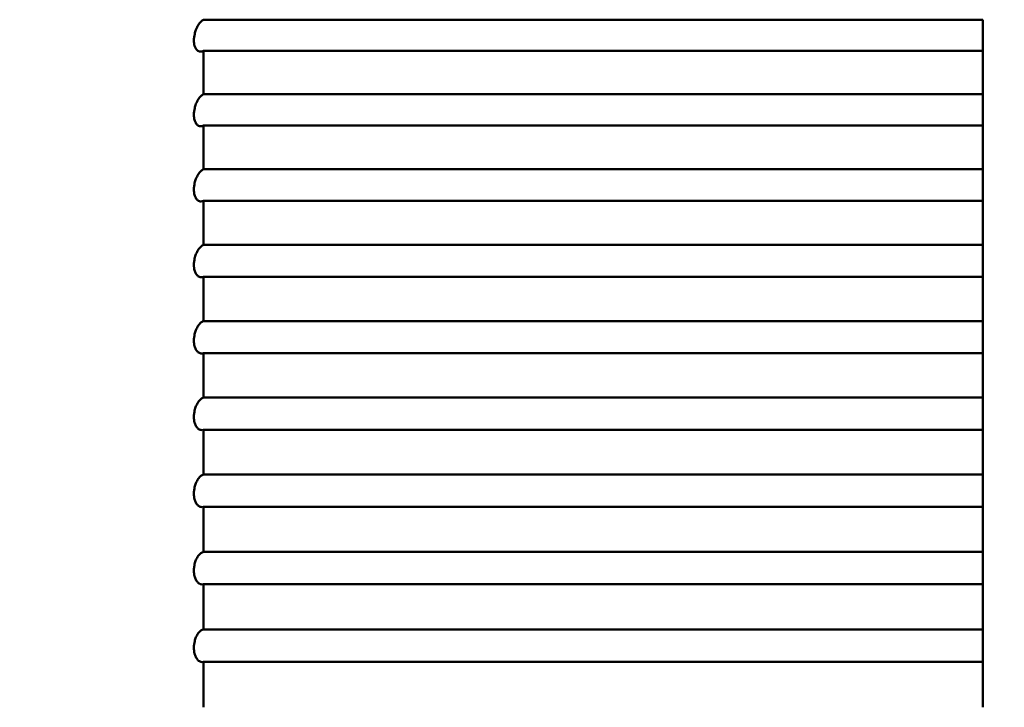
# Model space of a CAD drawing. Header units: millimetres. Extents: x 70 to 1011, y -602 to 1647.
# Tile 28 of 93: x 239.15 to 241.68, y 481.64 to 483.4. Entities that reach past the tile are written whole.
import ezdxf

# ---------------------------------------------------------------- set-up
doc = ezdxf.new("R2010")
doc.units = ezdxf.units.MM
doc.header["$LTSCALE"] = 0.75
doc.layers.add('Visible', color=7, linetype='Continuous', lineweight=50)
doc.layers.add('Visible Narrow', color=7, linetype='Continuous', lineweight=25)

msp = doc.modelspace()

# ---------------------------------------------------------------- linework, layer by layer
at = {"layer": 'Visible'}
for p, q in [((241.6236, 483.3998, -1.8757), (239.6236, 483.3998, -1.8757)), ((239.6236, 483.32, -1.8491), (241.6236, 483.32, -1.8491)), ((241.6236, 483.2086, -1.8134), (239.6236, 483.2086, -1.8134)), ((239.6236, 483.1282, -1.7888), (241.6236, 483.1282, -1.7888)), ((241.6236, 483.0159, -1.756), (239.6236, 483.0159, -1.756)), ((239.6236, 482.9349, -1.7334), (241.6236, 482.9349, -1.7334)), ((241.6236, 482.8219, -1.7034), (239.6236, 482.8219, -1.7034)), ((239.6236, 482.7403, -1.6828), (241.6236, 482.7403, -1.6828)), ((241.6236, 482.6265, -1.6557), (239.6236, 482.6265, -1.6557)), ((239.6236, 482.5445, -1.6372), (241.6236, 482.5445, -1.6372)), ((241.6236, 482.4301, -1.6129), (239.6236, 482.4301, -1.6129)), ((239.6236, 482.3476, -1.5965), (241.6236, 482.3476, -1.5965)), ((241.6236, 482.2326, -1.5751), (239.6236, 482.2326, -1.5751)), ((239.6236, 482.1498, -1.5607), (241.6236, 482.1498, -1.5607)), ((241.6236, 482.0343, -1.5422), (239.6236, 482.0343, -1.5422)), ((239.6236, 481.9511, -1.53), (241.6236, 481.9511, -1.53)), ((241.6236, 481.8352, -1.5144), (239.6236, 481.8352, -1.5144)), ((239.6236, 481.7517, -1.5042), (241.6236, 481.7517, -1.5042))]:
    msp.add_line(p, q, dxfattribs=at)
at = {"layer": 'Visible', "extrusion": (0, 0, -1)}
msp.add_arc((-226.6236, 480.8262, 9.4505), 17, 151.92751, 208.07249, dxfattribs=at)
at = {"layer": 'Visible', "extrusion": (-1, 0, 0)}
for centre, start, end in [((-480.8262, -9.4505, -241.6236), 108.16296, 108.76535), ((-480.8262, -9.4505, -239.6236), 107.32535, 108.16296), ((-480.8262, -9.4505, -241.6236), 107.32535, 108.16296), ((-480.8262, -9.4505, -241.6236), 106.72296, 107.32535), ((-480.8262, -9.4505, -239.6236), 105.88535, 106.72296), ((-480.8262, -9.4505, -241.6236), 105.88535, 106.72296), ((-480.8262, -9.4505, -241.6236), 105.28296, 105.88535), ((-480.8262, -9.4505, -239.6236), 104.44535, 105.28296), ((-480.8262, -9.4505, -241.6236), 104.44535, 105.28296), ((-480.8262, -9.4505, -241.6236), 103.84296, 104.44535), ((-480.8262, -9.4505, -239.6236), 103.00535, 103.84296), ((-480.8262, -9.4505, -241.6236), 103.00535, 103.84296), ((-480.8262, -9.4505, -241.6236), 102.40296, 103.00535), ((-480.8262, -9.4505, -239.6236), 101.56535, 102.40296), ((-480.8262, -9.4505, -241.6236), 101.56535, 102.40296), ((-480.8262, -9.4505, -241.6236), 100.96296, 101.56535), ((-480.8262, -9.4505, -239.6236), 100.12535, 100.96296), ((-480.8262, -9.4505, -241.6236), 100.12535, 100.96296), ((-480.8262, -9.4505, -241.6236), 99.52296, 100.12535), ((-480.8262, -9.4505, -239.6236), 98.68535, 99.52296), ((-480.8262, -9.4505, -241.6236), 98.68535, 99.52296), ((-480.8262, -9.4505, -241.6236), 98.08296, 98.68535), ((-480.8262, -9.4505, -239.6236), 97.24535, 98.08296), ((-480.8262, -9.4505, -241.6236), 97.24535, 98.08296), ((-480.8262, -9.4505, -241.6236), 96.64296, 97.24535), ((-480.8262, -9.4505, -239.6236), 95.80535, 96.64296), ((-480.8262, -9.4505, -241.6236), 95.80535, 96.64296)]:
    msp.add_arc(centre, 8, start, end, dxfattribs=at)
at = {"layer": 'Visible'}
for points, knots in [([(239.6236, 483.32, -1.8491), (239.6212, 483.3187, -1.853), (239.6187, 483.318, -1.8571), (239.6138, 483.3178, -1.8658), (239.6113, 483.3184, -1.8703), (239.607, 483.321, -1.8789), (239.6051, 483.323, -1.8829), (239.6022, 483.3277, -1.8896), (239.6011, 483.3302, -1.8924), (239.5998, 483.3349, -1.8962), (239.5994, 483.3369, -1.8976), (239.599, 483.3398, -1.8993), (239.5989, 483.3408, -1.8998), (239.5988, 483.3425, -1.9006), (239.5988, 483.3431, -1.9009), (239.5987, 483.3442, -1.9013), (239.5987, 483.3446, -1.9015), (239.5987, 483.3455, -1.9018), (239.5987, 483.346, -1.902), (239.5987, 483.3468, -1.9023), (239.5987, 483.3473, -1.9024), (239.5987, 483.3483, -1.9027), (239.5987, 483.349, -1.9029), (239.5988, 483.3503, -1.9032), (239.5988, 483.351, -1.9034), (239.5989, 483.3528, -1.9038), (239.5991, 483.3541, -1.904), (239.5995, 483.3578, -1.9044), (239.6, 483.3604, -1.9044), (239.6015, 483.3667, -1.904), (239.6026, 483.3705, -1.9032), (239.6057, 483.3784, -1.9004), (239.6077, 483.3823, -1.8982), (239.612, 483.3892, -1.8928), (239.6143, 483.3921, -1.8896), (239.619, 483.3968, -1.8829), (239.6213, 483.3985, -1.8794), (239.6236, 483.3998, -1.8757)], [-0.01432068, -0.01432068, -0.01432068, -0.01432068, -0.01288136, -0.01288136, -0.01132866, -0.01132866, -0.00988551, -0.00988551, -0.00871936, -0.00871936, -0.00801254, -0.00801254, -0.00767029, -0.00767029, -0.00746723, -0.00746723, -0.00732229, -0.00732229, -0.00717853, -0.00717853, -0.00703907, -0.00703907, -0.00684648, -0.00684648, -0.00663297, -0.00663297, -0.00626531, -0.00626531, -0.00548591, -0.00548591, -0.00428983, -0.00428983, -0.00281094, -0.00281094, -0.00135966, -0.00135966, 0, 0, 0, 0]), ([(239.6236, 483.1282, -1.7888), (239.6211, 483.127, -1.7928), (239.6187, 483.1263, -1.7969), (239.6138, 483.1264, -1.8056), (239.6113, 483.1271, -1.8101), (239.607, 483.13, -1.8186), (239.6051, 483.132, -1.8226), (239.6022, 483.1369, -1.8291), (239.6011, 483.1395, -1.8318), (239.5998, 483.1443, -1.8356), (239.5994, 483.1463, -1.8368), (239.599, 483.1493, -1.8385), (239.5989, 483.1503, -1.839), (239.5988, 483.152, -1.8397), (239.5988, 483.1526, -1.84), (239.5987, 483.1537, -1.8404), (239.5987, 483.1541, -1.8406), (239.5987, 483.155, -1.8409), (239.5987, 483.1555, -1.841), (239.5987, 483.1564, -1.8413), (239.5987, 483.1568, -1.8414), (239.5987, 483.1579, -1.8417), (239.5987, 483.1585, -1.8419), (239.5988, 483.1598, -1.8422), (239.5988, 483.1605, -1.8423), (239.5989, 483.1624, -1.8427), (239.5991, 483.1636, -1.8428), (239.5995, 483.1674, -1.8431), (239.6, 483.1699, -1.8431), (239.6015, 483.1763, -1.8425), (239.6026, 483.18, -1.8416), (239.6057, 483.1878, -1.8386), (239.6077, 483.1917, -1.8363), (239.612, 483.1984, -1.8308), (239.6143, 483.2013, -1.8276), (239.619, 483.2058, -1.8207), (239.6213, 483.2074, -1.8172), (239.6236, 483.2086, -1.8134)], [-0.0143207, -0.0143207, -0.0143207, -0.0143207, -0.01288022, -0.01288022, -0.01132603, -0.01132603, -0.00988339, -0.00988339, -0.00871768, -0.00871768, -0.00801159, -0.00801159, -0.00766972, -0.00766972, -0.00746689, -0.00746689, -0.00732213, -0.00732213, -0.00717855, -0.00717855, -0.00703927, -0.00703927, -0.00684694, -0.00684694, -0.00663375, -0.00663375, -0.00626664, -0.00626664, -0.0054885, -0.0054885, -0.00429306, -0.00429306, -0.00281494, -0.00281494, -0.00136145, -0.00136145, 0, 0, 0, 0]), ([(239.6236, 482.9349, -1.7334), (239.6211, 482.9338, -1.7374), (239.6187, 482.9333, -1.7415), (239.6138, 482.9335, -1.7502), (239.6113, 482.9344, -1.7547), (239.607, 482.9375, -1.7632), (239.6051, 482.9396, -1.7671), (239.6022, 482.9447, -1.7735), (239.6011, 482.9474, -1.7761), (239.5998, 482.9522, -1.7797), (239.5994, 482.9542, -1.781), (239.599, 482.9573, -1.7825), (239.5989, 482.9583, -1.783), (239.5988, 482.96, -1.7837), (239.5988, 482.9606, -1.7839), (239.5987, 482.9617, -1.7843), (239.5987, 482.9621, -1.7845), (239.5987, 482.9631, -1.7848), (239.5987, 482.9635, -1.7849), (239.5987, 482.9644, -1.7852), (239.5987, 482.9649, -1.7853), (239.5987, 482.9659, -1.7855), (239.5987, 482.9665, -1.7857), (239.5988, 482.9679, -1.786), (239.5988, 482.9686, -1.7861), (239.5989, 482.9705, -1.7864), (239.5991, 482.9717, -1.7865), (239.5995, 482.9754, -1.7867), (239.6, 482.978, -1.7866), (239.6014, 482.9843, -1.7859), (239.6026, 482.988, -1.7849), (239.6057, 482.9957, -1.7817), (239.6077, 482.9996, -1.7793), (239.612, 483.0062, -1.7736), (239.6143, 483.009, -1.7703), (239.619, 483.0133, -1.7634), (239.6213, 483.0149, -1.7597), (239.6236, 483.0159, -1.756)], [-0.01432072, -0.01432072, -0.01432072, -0.01432072, -0.01287937, -0.01287937, -0.01132406, -0.01132406, -0.0098818, -0.0098818, -0.00871642, -0.00871642, -0.00801088, -0.00801088, -0.00766929, -0.00766929, -0.00746663, -0.00746663, -0.007322, -0.007322, -0.00717856, -0.00717856, -0.00703941, -0.00703941, -0.0068473, -0.0068473, -0.00663434, -0.00663434, -0.00626764, -0.00626764, -0.00549045, -0.00549045, -0.0042955, -0.0042955, -0.00281796, -0.00281796, -0.0013628, -0.0013628, 0, 0, 0, 0]), ([(239.6236, 482.7403, -1.6828), (239.6211, 482.7393, -1.6868), (239.6187, 482.7389, -1.691), (239.6138, 482.7393, -1.6997), (239.6113, 482.7403, -1.7042), (239.607, 482.7436, -1.7126), (239.6051, 482.7459, -1.7164), (239.6022, 482.7511, -1.7227), (239.6011, 482.7538, -1.7252), (239.5998, 482.7588, -1.7287), (239.5994, 482.7608, -1.7299), (239.599, 482.7639, -1.7314), (239.5989, 482.765, -1.7318), (239.5988, 482.7666, -1.7325), (239.5988, 482.7673, -1.7327), (239.5987, 482.7684, -1.7331), (239.5987, 482.7688, -1.7332), (239.5987, 482.7697, -1.7335), (239.5987, 482.7702, -1.7336), (239.5987, 482.7711, -1.7339), (239.5987, 482.7715, -1.734), (239.5987, 482.7726, -1.7342), (239.5987, 482.7732, -1.7343), (239.5988, 482.7746, -1.7345), (239.5988, 482.7752, -1.7347), (239.5989, 482.7771, -1.7349), (239.5991, 482.7783, -1.735), (239.5995, 482.7821, -1.7351), (239.6, 482.7846, -1.735), (239.6014, 482.7909, -1.7341), (239.6025, 482.7945, -1.733), (239.6056, 482.8022, -1.7297), (239.6076, 482.8059, -1.7272), (239.6119, 482.8125, -1.7214), (239.6142, 482.8152, -1.718), (239.6189, 482.8194, -1.7109), (239.6213, 482.8209, -1.7072), (239.6236, 482.8219, -1.7034)], [-0.0143209, -0.0143209, -0.0143209, -0.0143209, -0.01287894, -0.01287894, -0.01132287, -0.01132287, -0.00988085, -0.00988085, -0.00871567, -0.00871567, -0.00801049, -0.00801049, -0.00766908, -0.00766908, -0.00746654, -0.00746654, -0.007322, -0.007322, -0.00717864, -0.00717864, -0.00704088, -0.00704088, -0.00684977, -0.00684977, -0.00663816, -0.00663816, -0.00627469, -0.00627469, -0.00550661, -0.00550661, -0.00431554, -0.00431554, -0.00284271, -0.00284271, -0.00137387, -0.00137387, 0, 0, 0, 0]), ([(239.6236, 482.5445, -1.6372), (239.6211, 482.5436, -1.6412), (239.6187, 482.5433, -1.6454), (239.6138, 482.544, -1.6541), (239.6113, 482.545, -1.6586), (239.607, 482.5486, -1.6668), (239.6051, 482.5509, -1.6706), (239.6022, 482.5563, -1.6768), (239.6011, 482.5591, -1.6792), (239.5998, 482.5642, -1.6826), (239.5994, 482.5662, -1.6837), (239.599, 482.5693, -1.6851), (239.5989, 482.5704, -1.6856), (239.5988, 482.5721, -1.6862), (239.5988, 482.5727, -1.6864), (239.5987, 482.5738, -1.6867), (239.5987, 482.5743, -1.6868), (239.5987, 482.5752, -1.6871), (239.5987, 482.5757, -1.6872), (239.5987, 482.5766, -1.6874), (239.5987, 482.577, -1.6875), (239.5987, 482.5781, -1.6877), (239.5987, 482.5787, -1.6878), (239.5988, 482.5801, -1.688), (239.5988, 482.5808, -1.6881), (239.5989, 482.5827, -1.6883), (239.5991, 482.5839, -1.6884), (239.5995, 482.5876, -1.6884), (239.6, 482.5902, -1.6882), (239.6014, 482.5965, -1.6871), (239.6026, 482.6001, -1.686), (239.6056, 482.6077, -1.6824), (239.6076, 482.6114, -1.6798), (239.612, 482.6177, -1.6738), (239.6143, 482.6203, -1.6703), (239.619, 482.6243, -1.6632), (239.6213, 482.6257, -1.6595), (239.6236, 482.6265, -1.6557)], [-0.01432074, -0.01432074, -0.01432074, -0.01432074, -0.0128785, -0.0128785, -0.01132207, -0.01132207, -0.0098802, -0.0098802, -0.00871514, -0.00871514, -0.00801015, -0.00801015, -0.00766885, -0.00766885, -0.00746637, -0.00746637, -0.00732188, -0.00732188, -0.00717857, -0.00717857, -0.00703957, -0.00703957, -0.00684766, -0.00684766, -0.00663494, -0.00663494, -0.00626868, -0.00626868, -0.00549247, -0.00549247, -0.00429802, -0.00429802, -0.00282109, -0.00282109, -0.0013642, -0.0013642, 0, 0, 0, 0]), ([(239.6236, 482.3476, -1.5965), (239.6211, 482.3468, -1.6005), (239.6187, 482.3466, -1.6047), (239.6138, 482.3475, -1.6134), (239.6113, 482.3487, -1.6178), (239.607, 482.3524, -1.626), (239.6051, 482.3549, -1.6297), (239.6022, 482.3604, -1.6357), (239.6011, 482.3633, -1.6381), (239.5998, 482.3684, -1.6414), (239.5994, 482.3704, -1.6425), (239.599, 482.3736, -1.6438), (239.5989, 482.3747, -1.6442), (239.5988, 482.3764, -1.6447), (239.5988, 482.377, -1.6449), (239.5987, 482.3782, -1.6452), (239.5987, 482.3786, -1.6454), (239.5987, 482.3795, -1.6456), (239.5987, 482.38, -1.6457), (239.5987, 482.3809, -1.6459), (239.5987, 482.3814, -1.646), (239.5987, 482.3825, -1.6461), (239.5987, 482.3831, -1.6462), (239.5988, 482.3844, -1.6464), (239.5988, 482.3851, -1.6465), (239.5989, 482.387, -1.6466), (239.5991, 482.3883, -1.6466), (239.5995, 482.392, -1.6466), (239.6, 482.3946, -1.6463), (239.6014, 482.4008, -1.6451), (239.6026, 482.4044, -1.6438), (239.6056, 482.4119, -1.6401), (239.6076, 482.4155, -1.6374), (239.612, 482.4217, -1.6312), (239.6143, 482.4242, -1.6277), (239.619, 482.428, -1.6205), (239.6213, 482.4293, -1.6167), (239.6236, 482.4301, -1.6129)], [-0.01432074, -0.01432074, -0.01432074, -0.01432074, -0.01287849, -0.01287849, -0.01132204, -0.01132204, -0.00988017, -0.00988017, -0.00871512, -0.00871512, -0.00801014, -0.00801014, -0.00766884, -0.00766884, -0.00746637, -0.00746637, -0.00732188, -0.00732188, -0.00717857, -0.00717857, -0.00703957, -0.00703957, -0.00684767, -0.00684767, -0.00663496, -0.00663496, -0.00626872, -0.00626872, -0.00549254, -0.00549254, -0.00429811, -0.00429811, -0.0028212, -0.0028212, -0.00136425, -0.00136425, 0, 0, 0, 0]), ([(239.6236, 482.1498, -1.5607), (239.6211, 482.1491, -1.5648), (239.6187, 482.149, -1.569), (239.6138, 482.1501, -1.5776), (239.6113, 482.1514, -1.582), (239.607, 482.1553, -1.5901), (239.6051, 482.1578, -1.5938), (239.6022, 482.1635, -1.5997), (239.6011, 482.1664, -1.602), (239.5998, 482.1717, -1.6051), (239.5994, 482.1737, -1.6061), (239.599, 482.177, -1.6074), (239.5989, 482.178, -1.6077), (239.5988, 482.1798, -1.6083), (239.5988, 482.1804, -1.6084), (239.5987, 482.1815, -1.6087), (239.5987, 482.182, -1.6088), (239.5987, 482.1829, -1.609), (239.5987, 482.1834, -1.6091), (239.5987, 482.1843, -1.6093), (239.5987, 482.1848, -1.6093), (239.5987, 482.1858, -1.6095), (239.5987, 482.1865, -1.6096), (239.5988, 482.1878, -1.6097), (239.5988, 482.1885, -1.6098), (239.5989, 482.1904, -1.6099), (239.5991, 482.1916, -1.6099), (239.5995, 482.1953, -1.6097), (239.6, 482.1978, -1.6094), (239.6014, 482.204, -1.608), (239.6025, 482.2076, -1.6067), (239.6056, 482.215, -1.6028), (239.6076, 482.2185, -1.6), (239.6119, 482.2246, -1.5937), (239.6142, 482.2271, -1.5901), (239.6189, 482.2307, -1.5827), (239.6213, 482.2319, -1.579), (239.6236, 482.2326, -1.5751)], [-0.0143209, -0.0143209, -0.0143209, -0.0143209, -0.01287891, -0.01287891, -0.01132279, -0.01132279, -0.00988078, -0.00988078, -0.00871561, -0.00871561, -0.00801045, -0.00801045, -0.00766905, -0.00766905, -0.00746652, -0.00746652, -0.00732199, -0.00732199, -0.00717864, -0.00717864, -0.0070409, -0.0070409, -0.0068498, -0.0068498, -0.00663821, -0.00663821, -0.00627479, -0.00627479, -0.00550682, -0.00550682, -0.0043158, -0.0043158, -0.00284304, -0.00284304, -0.00137401, -0.00137401, 0, 0, 0, 0]), ([(239.6236, 481.9511, -1.53), (239.6211, 481.9505, -1.5341), (239.6187, 481.9505, -1.5383), (239.6137, 481.9518, -1.5469), (239.6112, 481.9532, -1.5513), (239.6069, 481.9574, -1.5593), (239.605, 481.9601, -1.5629), (239.6022, 481.9659, -1.5686), (239.6011, 481.9689, -1.5708), (239.5998, 481.9742, -1.5738), (239.5994, 481.9762, -1.5747), (239.599, 481.9795, -1.5759), (239.5989, 481.9805, -1.5763), (239.5988, 481.9823, -1.5767), (239.5988, 481.9829, -1.5769), (239.5987, 481.984, -1.5771), (239.5987, 481.9845, -1.5772), (239.5987, 481.9854, -1.5774), (239.5987, 481.9859, -1.5775), (239.5987, 481.9868, -1.5776), (239.5987, 481.9873, -1.5777), (239.5987, 481.9884, -1.5778), (239.5987, 481.989, -1.5779), (239.5988, 481.9904, -1.578), (239.5988, 481.9911, -1.578), (239.5989, 481.993, -1.578), (239.5991, 481.9942, -1.578), (239.5995, 481.998, -1.5778), (239.6, 482.0005, -1.5774), (239.6014, 482.0067, -1.5758), (239.6026, 482.0102, -1.5744), (239.6057, 482.0175, -1.5703), (239.6077, 482.021, -1.5674), (239.612, 482.0268, -1.5609), (239.6143, 482.0292, -1.5573), (239.619, 482.0326, -1.5499), (239.6213, 482.0337, -1.5461), (239.6236, 482.0343, -1.5422)], [-0.01432071, -0.01432071, -0.01432071, -0.01432071, -0.01287209, -0.01287209, -0.01130748, -0.01130748, -0.0098684, -0.0098684, -0.00870565, -0.00870565, -0.00800614, -0.00800614, -0.00766669, -0.00766669, -0.00746493, -0.00746493, -0.00732067, -0.00732067, -0.00717856, -0.00717856, -0.00703943, -0.00703943, -0.00684735, -0.00684735, -0.00663443, -0.00663443, -0.00626781, -0.00626781, -0.00549081, -0.00549081, -0.00429594, -0.00429594, -0.00281851, -0.00281851, -0.00136305, -0.00136305, 0, 0, 0, 0]), ([(239.6236, 481.7517, -1.5042), (239.6211, 481.7512, -1.5083), (239.6187, 481.7513, -1.5125), (239.6138, 481.7528, -1.521), (239.6113, 481.7543, -1.5254), (239.607, 481.7587, -1.5332), (239.6051, 481.7614, -1.5368), (239.6022, 481.7674, -1.5424), (239.6011, 481.7704, -1.5445), (239.5998, 481.7758, -1.5474), (239.5994, 481.7779, -1.5483), (239.599, 481.7812, -1.5494), (239.5989, 481.7823, -1.5497), (239.5988, 481.784, -1.5502), (239.5988, 481.7847, -1.5503), (239.5987, 481.7858, -1.5505), (239.5987, 481.7863, -1.5506), (239.5987, 481.7872, -1.5508), (239.5987, 481.7877, -1.5508), (239.5987, 481.7886, -1.5509), (239.5987, 481.7891, -1.551), (239.5987, 481.7902, -1.5511), (239.5987, 481.7908, -1.5511), (239.5988, 481.7922, -1.5512), (239.5988, 481.7929, -1.5512), (239.5989, 481.7948, -1.5512), (239.5991, 481.796, -1.5512), (239.5995, 481.7998, -1.5508), (239.6, 481.8023, -1.5504), (239.6015, 481.8084, -1.5486), (239.6026, 481.8119, -1.5471), (239.6057, 481.8191, -1.5428), (239.6077, 481.8225, -1.5398), (239.612, 481.8282, -1.5332), (239.6143, 481.8305, -1.5295), (239.619, 481.8337, -1.522), (239.6213, 481.8347, -1.5182), (239.6236, 481.8352, -1.5144)], [-0.01432071, -0.01432071, -0.01432071, -0.01432071, -0.01288014, -0.01288014, -0.01132584, -0.01132584, -0.00988324, -0.00988324, -0.00871755, -0.00871755, -0.0080115, -0.0080115, -0.00766966, -0.00766966, -0.00746685, -0.00746685, -0.00732211, -0.00732211, -0.00717855, -0.00717855, -0.00703929, -0.00703929, -0.00684702, -0.00684702, -0.00663388, -0.00663388, -0.00626687, -0.00626687, -0.00548899, -0.00548899, -0.00429368, -0.00429368, -0.00281571, -0.00281571, -0.0013618, -0.0013618, 0, 0, 0, 0])]:
    msp.add_open_spline(points, degree=3, knots=knots, dxfattribs=at)
at = {"layer": 'Visible Narrow', "extrusion": (-0.507219, 0.861817, 0)}
msp.add_open_spline([(236.6236, 483.3679, -7.5864), (239.6096, 485.1254, -2.7317)], degree=1, dxfattribs=at)

doc.saveas('drawing.dxf')
